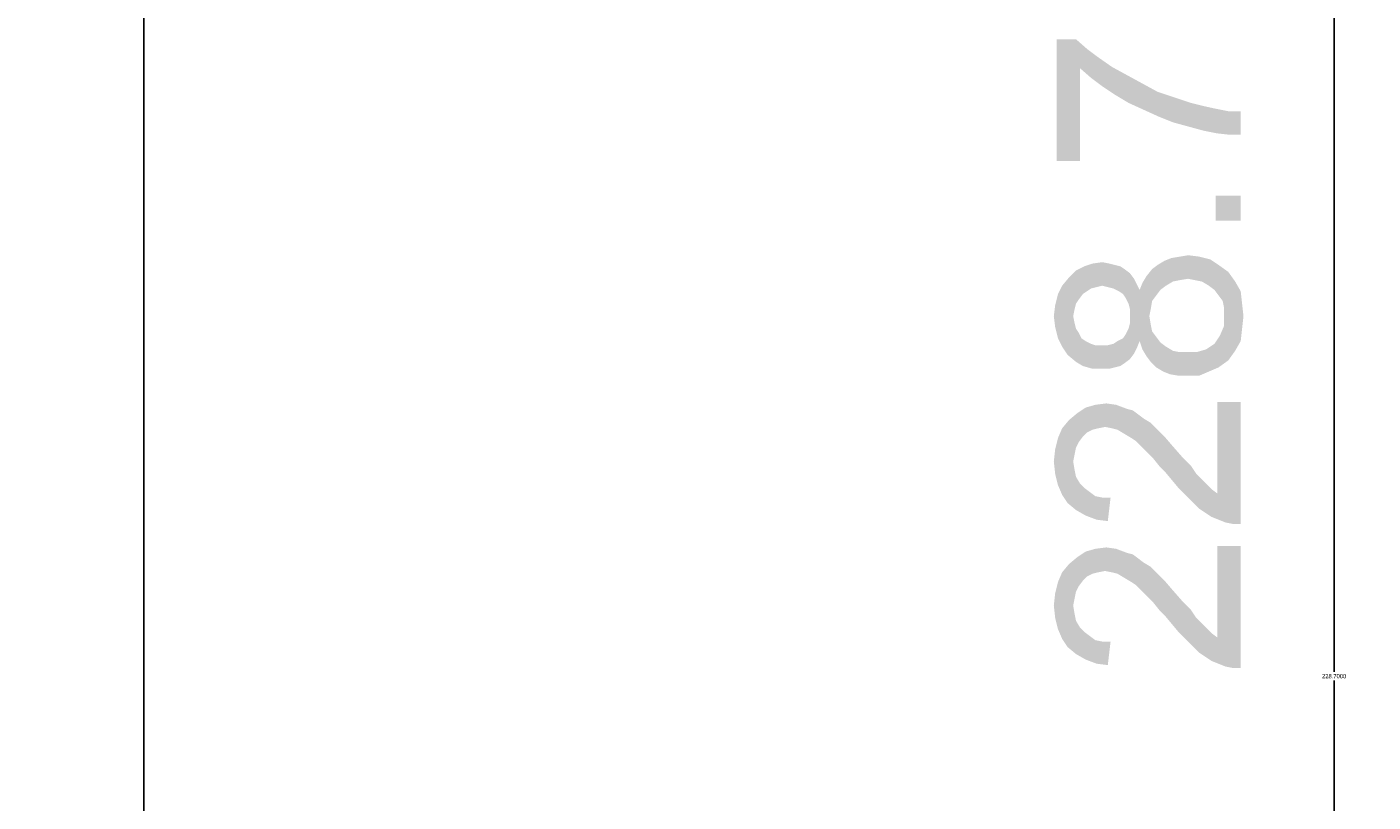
# Model space of a CAD drawing. Extents: x 0 to 1189, y 0 to 841.
# Tile 22 of 125: x 483 to 541, y 471 to 504. Entities that reach past the tile are written whole.
import ezdxf

# ---------------------------------------------------------------- set-up
doc = ezdxf.new("R2010")
doc.units = 0
doc.header["$LTSCALE"] = 65.395
doc.header["$MEASUREMENT"] = 0
doc.header["$PDMODE"] = 3
doc.header["$PDSIZE"] = 0.3125
doc.layers.get('0').update_dxf_attribs({"linetype": 'CONTINUOUS'})
doc.layers.get('Defpoints').update_dxf_attribs({"linetype": 'CONTINUOUS'})
doc.layers.add('03___PRT_ALL_CURVES', color=7, linetype='CONTINUOUS')
doc.dimstyles.get("Standard").update_dxf_attribs({"dimtxt": 0.18, "dimasz": 0.18, "dimexe": 0.18, "dimexo": 0.0625, "dimgap": 0.09, "dimtad": 0, "dimtih": 1, "dimtoh": 1, "dimdec": 4, "dimzin": 0, "dimdsep": 46, "dimtxsty": 'Standard', "dimcen": 0.09, "dimadec": 0, "dimazin": 0, "dimtfac": 1, "dimtdec": 4, "dimtofl": 0, "dimtmove": 0, "dimatfit": 3, "dimfxl": 0, "dimtolj": 1, "dimtzin": 0, "dimarcsym": 0})

# ---------------------------------------------------------------- blocks, each defined once
blk = doc.blocks.new('*D10')
at = {"color": 0, "linetype": 'Continuous', "lineweight": -2}
for p, q in [((483.418, 627.443), (539.495, 627.443)), ((539.315, 617.443), (539.315, 476.119)), ((539.315, 408.743), (539.315, 475.759)), ((483.418, 398.743), (539.495, 398.743))]:
    blk.add_line(p, q, dxfattribs=at)
at = {"color": 0, "linetype": 'Continuous'}
for points in [[(537.648, 617.443), (540.982, 617.443), (539.315, 627.443)], [(537.648, 408.743), (540.982, 408.743), (539.315, 398.743)]]:
    blk.add_solid(points, dxfattribs=at)
at = {"layer": 'Defpoints', "color": 0, "linetype": 'Continuous'}
for p in [(483.356, 627.443), (483.356, 398.743), (539.315, 398.743)]:
    blk.add_point(p, dxfattribs=at)
at = {"color": 0, "linetype": 'Continuous', "insert": (539.315, 475.939), "char_height": 0.18, "attachment_point": 5}
blk.add_mtext('\\A1;228.7000', dxfattribs=at)

msp = doc.modelspace()

# ---------------------------------------------------------------- linework, layer by layer
at = {"linetype": 'Continuous'}
for points in [[(527.43367, 503.19833), (528.2633, 503.19833), (528.44108, 497.98352)], [(527.43367, 503.19833), (528.44108, 497.98352), (527.43367, 497.98352)], [(528.44108, 501.95389), (528.44108, 497.98352), (528.2633, 503.19833)], [(528.44108, 501.95389), (528.2633, 503.19833), (528.73737, 502.78352)], [(528.73737, 502.78352), (528.91515, 501.53907), (528.44108, 501.95389)], [(528.91515, 501.53907), (528.73737, 502.78352), (529.21145, 502.42796)], [(529.21145, 502.42796), (529.38923, 501.18352), (528.91515, 501.53907)], [(529.38923, 501.18352), (529.21145, 502.42796), (529.80404, 502.01315)], [(529.80404, 502.01315), (529.92256, 500.82796), (529.38923, 501.18352)], [(529.92256, 500.82796), (529.80404, 502.01315), (530.45589, 501.65759)], [(530.45589, 501.65759), (530.51515, 500.47241), (529.92256, 500.82796)], [(530.51515, 500.47241), (530.45589, 501.65759), (531.10774, 501.30204)], [(531.10774, 501.30204), (531.167, 500.17611), (530.51515, 500.47241)], [(531.167, 500.17611), (531.10774, 501.30204), (531.7596, 500.94648)], [(531.7596, 500.94648), (531.81886, 499.87982), (531.167, 500.17611)], [(532.41145, 499.64278), (531.81886, 499.87982), (531.7596, 500.94648)], [(532.41145, 499.64278), (531.7596, 500.94648), (532.47071, 500.70944)], [(532.47071, 500.70944), (533.0633, 499.465), (532.41145, 499.64278)], [(533.0633, 499.465), (532.47071, 500.70944), (533.18182, 500.47241)], [(533.18182, 500.47241), (533.71515, 499.28722), (533.0633, 499.465)], [(533.18182, 500.47241), (533.65589, 500.35389), (533.71515, 499.28722)], [(533.71515, 499.28722), (533.65589, 500.35389), (534.18923, 500.23537)], [(534.18923, 500.23537), (534.30774, 499.1687), (533.71515, 499.28722)], [(534.30774, 499.1687), (534.18923, 500.23537), (534.78182, 500.11685)], [(534.78182, 500.11685), (534.84108, 499.10944), (534.30774, 499.1687)], [(535.31515, 499.10944), (534.84108, 499.10944), (534.78182, 500.11685)], [(535.31515, 499.10944), (534.78182, 500.11685), (535.31515, 500.11685)], [(534.24848, 496.50204), (535.31515, 495.43537), (534.24848, 495.43537)], [(535.31515, 495.43537), (534.24848, 496.50204), (535.31515, 496.50204)], [(532.70774, 492.88722), (532.35219, 493.83537), (532.70774, 493.89463)], [(533.0633, 492.94648), (532.70774, 493.89463), (533.0633, 493.95389)], [(532.70774, 493.89463), (533.0633, 492.94648), (532.70774, 492.88722)], [(533.0633, 493.95389), (533.3596, 492.88722), (533.0633, 492.94648)], [(533.3596, 492.88722), (533.0633, 493.95389), (533.53737, 493.89463)], [(533.53737, 493.89463), (533.65589, 492.82796), (533.3596, 492.88722)], [(533.95219, 492.65019), (533.65589, 492.82796), (533.53737, 493.89463)], [(533.95219, 492.65019), (533.53737, 493.89463), (534.01145, 493.77611)], [(528.2633, 491.87982), (527.967, 493.00574), (528.2633, 493.30204)], [(528.55959, 492.29463), (528.2633, 493.30204), (528.61886, 493.47982)], [(528.2633, 493.30204), (528.38181, 492.05759), (528.2633, 491.87982)], [(528.55959, 492.29463), (528.38181, 492.05759), (528.2633, 493.30204)], [(528.61886, 493.47982), (528.73737, 492.41315), (528.55959, 492.29463)], [(528.91515, 492.53167), (528.61886, 493.47982), (528.97441, 493.59833)], [(528.91515, 492.53167), (528.73737, 492.41315), (528.61886, 493.47982)], [(528.97441, 493.59833), (529.15219, 492.59093), (528.91515, 492.53167)], [(529.38923, 492.65019), (528.97441, 493.59833), (529.38923, 493.65759)], [(529.38923, 492.65019), (529.15219, 492.59093), (528.97441, 493.59833)], [(529.38923, 493.65759), (529.62626, 492.59093), (529.38923, 492.65019)], [(529.62626, 492.59093), (529.38923, 493.65759), (529.68552, 493.59833)], [(529.68552, 493.59833), (529.8633, 492.53167), (529.62626, 492.59093)], [(529.8633, 492.53167), (529.68552, 493.59833), (529.92256, 493.53907)], [(529.92256, 493.53907), (530.10034, 492.41315), (529.8633, 492.53167)], [(530.10034, 492.41315), (529.92256, 493.53907), (530.1596, 493.47982)], [(530.1596, 493.47982), (530.27811, 492.29463), (530.10034, 492.41315)], [(530.27811, 492.29463), (530.1596, 493.47982), (530.33737, 493.3613)], [(530.33737, 493.3613), (530.39664, 492.11685), (530.27811, 492.29463)], [(530.51515, 491.87982), (530.39664, 492.11685), (530.33737, 493.3613)], [(530.57441, 491.64278), (530.51515, 491.87982), (530.33737, 493.3613)], [(530.57441, 491.64278), (530.33737, 493.3613), (530.57441, 493.18352)], [(531.52256, 491.99833), (531.28553, 493.065), (531.52256, 493.3613)], [(531.70034, 492.23537), (531.52256, 493.3613), (531.7596, 493.53907)], [(531.52256, 493.3613), (531.70034, 492.23537), (531.52256, 491.99833)], [(531.7596, 493.53907), (531.87811, 492.47241), (531.70034, 492.23537)], [(531.87811, 492.47241), (531.7596, 493.53907), (532.05589, 493.71685)], [(532.05589, 493.71685), (532.11515, 492.65019), (531.87811, 492.47241)], [(532.11515, 492.65019), (532.05589, 493.71685), (532.35219, 493.83537)], [(532.35219, 493.83537), (532.41145, 492.82796), (532.11515, 492.65019)], [(532.70774, 492.88722), (532.41145, 492.82796), (532.35219, 493.83537)], [(534.01145, 493.77611), (534.18923, 492.47241), (533.95219, 492.65019)], [(534.36701, 492.23537), (534.18923, 492.47241), (534.01145, 493.77611)], [(534.36701, 492.23537), (534.01145, 493.77611), (534.36701, 493.53907)], [(534.36701, 493.53907), (534.54478, 491.99833), (534.36701, 492.23537)], [(534.60404, 491.70204), (534.54478, 491.99833), (534.36701, 493.53907)], [(534.60404, 491.70204), (534.36701, 493.53907), (534.78182, 493.24278)], [(527.90774, 489.68722), (527.67071, 492.65019), (527.967, 493.00574)], [(527.967, 493.00574), (528.2633, 489.39093), (527.90774, 489.68722)], [(527.967, 493.00574), (528.14478, 491.34648), (528.2633, 489.39093)], [(528.20404, 491.64278), (528.14478, 491.34648), (527.967, 493.00574)], [(528.2633, 491.87982), (528.20404, 491.64278), (527.967, 493.00574)], [(530.57441, 491.64278), (530.57441, 493.18352), (530.75219, 489.74648)], [(530.75219, 489.74648), (530.57441, 493.18352), (530.75219, 492.94648)], [(530.75219, 492.94648), (530.87071, 489.98352), (530.75219, 489.74648)], [(530.87071, 489.98352), (530.75219, 492.94648), (530.87071, 492.70944)], [(530.87071, 492.70944), (530.98922, 490.27982), (530.87071, 489.98352)], [(530.98922, 490.27982), (530.87071, 492.70944), (530.98922, 492.47241)], [(531.10775, 489.92426), (530.98922, 492.47241), (531.10775, 492.7687)], [(531.28553, 489.62796), (531.10775, 492.7687), (531.28553, 493.065)], [(531.10775, 492.7687), (531.28553, 489.62796), (531.10775, 489.92426)], [(531.28553, 493.065), (531.40404, 491.34648), (531.4633, 489.39093)], [(531.28553, 493.065), (531.4633, 489.39093), (531.28553, 489.62796)], [(531.4633, 491.64278), (531.40404, 491.34648), (531.28553, 493.065)], [(531.52256, 491.99833), (531.4633, 491.64278), (531.28553, 493.065)], [(534.78182, 493.24278), (534.78182, 489.45019), (534.60404, 491.70204)], [(534.78182, 493.24278), (535.07812, 489.865), (534.78182, 489.45019)], [(535.07812, 489.865), (534.78182, 493.24278), (535.07812, 492.82796)], [(535.07812, 492.82796), (535.31515, 490.27982), (535.07812, 489.865)], [(535.31515, 490.27982), (535.07812, 492.82796), (535.31515, 492.41315)], [(527.49293, 490.39833), (527.37441, 491.82056), (527.49293, 492.29463)], [(527.67071, 490.04278), (527.49293, 492.29463), (527.67071, 492.65019)], [(527.49293, 492.29463), (527.67071, 490.04278), (527.49293, 490.39833)], [(527.67071, 492.65019), (527.90774, 489.68722), (527.67071, 490.04278)], [(530.98922, 492.47241), (531.10775, 489.92426), (530.98922, 490.27982)], [(535.31515, 492.41315), (535.37441, 490.81315), (535.31515, 490.27982)], [(535.37441, 490.81315), (535.31515, 492.41315), (535.37441, 491.87982)], [(527.37441, 490.87241), (527.31515, 491.34648), (527.37441, 491.82056)], [(527.37441, 491.82056), (527.49293, 490.39833), (527.37441, 490.87241)], [(530.57441, 491.34648), (530.57441, 491.64278), (530.75219, 489.74648)], [(534.60404, 491.34648), (534.60404, 491.70204), (534.78182, 489.45019)], [(535.37441, 491.87982), (535.43367, 491.34648), (535.37441, 490.81315)], [(528.14478, 491.34648), (528.20404, 491.05019), (528.2633, 489.39093)], [(528.2633, 489.39093), (528.20404, 491.05019), (528.2633, 490.81315)], [(530.57441, 489.50944), (530.51515, 490.81315), (530.57441, 491.05019)], [(530.57441, 491.05019), (530.57441, 491.34648), (530.75219, 489.74648)], [(530.57441, 491.05019), (530.75219, 489.74648), (530.57441, 489.50944)], [(531.4633, 489.39093), (531.40404, 491.34648), (531.4633, 490.99093)], [(531.4633, 490.99093), (531.52256, 490.69463), (531.70034, 489.15389)], [(531.4633, 490.99093), (531.70034, 489.15389), (531.4633, 489.39093)], [(534.60404, 490.93167), (534.60404, 491.34648), (534.78182, 489.45019)], [(528.2633, 490.81315), (528.38181, 490.63537), (528.55959, 489.21315)], [(528.2633, 490.81315), (528.55959, 489.21315), (528.2633, 489.39093)], [(528.38181, 490.63537), (528.50034, 490.39833), (528.55959, 489.21315)], [(528.55959, 489.21315), (528.50034, 490.39833), (528.67811, 490.27982)], [(530.1596, 489.21315), (530.04108, 490.27982), (530.27811, 490.39833)], [(530.27811, 490.39833), (530.33737, 489.33167), (530.1596, 489.21315)], [(530.33737, 489.33167), (530.27811, 490.39833), (530.39664, 490.57611)], [(530.39664, 490.57611), (530.57441, 489.50944), (530.33737, 489.33167)], [(530.39664, 490.57611), (530.51515, 490.81315), (530.57441, 489.50944)], [(531.70034, 489.15389), (531.52256, 490.69463), (531.70034, 490.45759)], [(531.70034, 490.45759), (531.87811, 490.22056), (531.99663, 488.97611)], [(531.70034, 490.45759), (531.99663, 488.97611), (531.70034, 489.15389)], [(534.36701, 489.15389), (534.30774, 490.33907), (534.42626, 490.51685)], [(534.42626, 490.51685), (534.78182, 489.45019), (534.36701, 489.15389)], [(534.42626, 490.51685), (534.60404, 490.93167), (534.78182, 489.45019)], [(528.67811, 490.27982), (528.97441, 489.09463), (528.55959, 489.21315)], [(528.67811, 490.27982), (528.91515, 490.1613), (528.97441, 489.09463)], [(528.97441, 489.09463), (528.91515, 490.1613), (529.09293, 490.10204)], [(529.09293, 490.10204), (529.38923, 489.09463), (528.97441, 489.09463)], [(529.09293, 490.10204), (529.32997, 490.10204), (529.38923, 489.09463)], [(529.38923, 489.09463), (529.32997, 490.10204), (529.62626, 490.10204)], [(529.62626, 490.10204), (529.68552, 489.09463), (529.38923, 489.09463)], [(529.68552, 489.09463), (529.62626, 490.10204), (529.8633, 490.1613)], [(529.8633, 490.1613), (529.92256, 489.15389), (529.68552, 489.09463)], [(529.92256, 489.15389), (529.8633, 490.1613), (530.04108, 490.27982)], [(530.04108, 490.27982), (530.1596, 489.21315), (529.92256, 489.15389)], [(531.99663, 488.97611), (531.87811, 490.22056), (532.11515, 490.04278)], [(532.11515, 490.04278), (532.29293, 488.85759), (531.99663, 488.97611)], [(532.29293, 488.85759), (532.11515, 490.04278), (532.41145, 489.865)], [(532.41145, 489.865), (532.64848, 488.79833), (532.29293, 488.85759)], [(532.64848, 488.79833), (532.41145, 489.865), (532.70774, 489.80574)], [(533.53737, 488.79833), (533.41886, 489.80574), (533.83367, 489.92426)], [(533.83367, 489.92426), (533.95219, 488.97611), (533.53737, 488.79833)], [(533.95219, 488.97611), (533.83367, 489.92426), (534.01145, 490.04278)], [(534.01145, 490.04278), (534.36701, 489.15389), (533.95219, 488.97611)], [(534.01145, 490.04278), (534.18923, 490.1613), (534.36701, 489.15389)], [(534.18923, 490.1613), (534.30774, 490.33907), (534.36701, 489.15389)], [(532.70774, 489.80574), (533.00404, 488.79833), (532.64848, 488.79833)], [(533.00404, 488.79833), (532.70774, 489.80574), (533.00404, 489.80574)], [(533.00404, 489.80574), (533.41886, 489.80574), (533.53737, 488.79833)], [(533.00404, 489.80574), (533.53737, 488.79833), (533.00404, 488.79833)], [(528.97441, 486.48722), (528.67811, 487.43537), (529.09293, 487.55389)], [(529.09293, 487.55389), (529.21145, 486.54648), (528.97441, 486.48722)], [(529.50774, 486.60574), (529.09293, 487.55389), (529.567, 487.61315)], [(529.50774, 486.60574), (529.21145, 486.54648), (529.09293, 487.55389)], [(529.567, 487.61315), (529.80404, 486.54648), (529.50774, 486.60574)], [(529.80404, 486.54648), (529.567, 487.61315), (529.98182, 487.55389)], [(529.98182, 487.55389), (530.04108, 486.48722), (529.80404, 486.54648)], [(530.33737, 486.30944), (530.04108, 486.48722), (529.98182, 487.55389)], [(530.33737, 486.30944), (529.98182, 487.55389), (530.45589, 487.37611)], [(534.30774, 483.7613), (534.30774, 487.67241), (534.6633, 482.51685)], [(534.9596, 482.45759), (534.6633, 482.51685), (534.30774, 487.67241)], [(535.31515, 482.45759), (534.9596, 482.45759), (534.30774, 487.67241)], [(535.31515, 482.45759), (534.30774, 487.67241), (535.31515, 487.67241)], [(528.2633, 485.71685), (527.967, 486.90204), (528.32256, 487.19833)], [(528.32256, 487.19833), (528.38182, 485.95389), (528.2633, 485.71685)], [(528.5596, 486.19093), (528.32256, 487.19833), (528.67811, 487.43537)], [(528.5596, 486.19093), (528.38182, 485.95389), (528.32256, 487.19833)], [(528.67811, 487.43537), (528.73737, 486.3687), (528.5596, 486.19093)], [(528.97441, 486.48722), (528.73737, 486.3687), (528.67811, 487.43537)], [(530.45589, 487.37611), (530.63367, 486.13167), (530.33737, 486.30944)], [(530.63367, 486.13167), (530.45589, 487.37611), (530.69293, 487.31685)], [(530.69293, 487.31685), (530.81145, 486.01315), (530.63367, 486.13167)], [(530.81145, 486.01315), (530.69293, 487.31685), (530.92997, 487.13907)], [(530.92997, 487.13907), (530.98923, 485.83537), (530.81145, 486.01315)], [(531.167, 485.65759), (530.98923, 485.83537), (530.92997, 487.13907)], [(531.167, 485.65759), (530.92997, 487.13907), (531.167, 486.9613)], [(531.167, 486.9613), (531.34478, 485.47982), (531.167, 485.65759)], [(531.34478, 485.47982), (531.167, 486.9613), (531.4633, 486.78352)], [(527.6707, 483.70204), (527.49293, 486.13167), (527.6707, 486.54648)], [(527.90774, 483.34648), (527.6707, 486.54648), (527.967, 486.90204)], [(527.6707, 486.54648), (527.90774, 483.34648), (527.6707, 483.70204)], [(527.967, 486.90204), (528.2633, 483.05019), (527.90774, 483.34648)], [(527.967, 486.90204), (528.14478, 485.12426), (528.2633, 483.05019)], [(528.20404, 485.42056), (528.14478, 485.12426), (527.967, 486.90204)], [(528.2633, 485.71685), (528.20404, 485.42056), (527.967, 486.90204)], [(531.4633, 486.78352), (531.58182, 485.24278), (531.34478, 485.47982)], [(531.58182, 485.24278), (531.4633, 486.78352), (531.70034, 486.54648)], [(531.70034, 486.54648), (531.81886, 484.94648), (531.58182, 485.24278)], [(532.0559, 484.70944), (531.81886, 484.94648), (531.70034, 486.54648)], [(532.0559, 484.70944), (531.70034, 486.54648), (532.0559, 486.19093)], [(527.49293, 484.11685), (527.37441, 485.65759), (527.49293, 486.13167)], [(527.49293, 486.13167), (527.6707, 483.70204), (527.49293, 484.11685)], [(532.0559, 486.19093), (532.35219, 484.35389), (532.0559, 484.70944)], [(532.35219, 484.35389), (532.0559, 486.19093), (532.41145, 485.77611)], [(527.37441, 484.59093), (527.31515, 485.12426), (527.37441, 485.65759)], [(527.37441, 485.65759), (527.49293, 484.11685), (527.37441, 484.59093)], [(532.41145, 485.77611), (532.64848, 483.99833), (532.35219, 484.35389)], [(532.64848, 483.99833), (532.41145, 485.77611), (532.82626, 485.30204)], [(532.82626, 485.30204), (533.00404, 483.64278), (532.64848, 483.99833)], [(533.00404, 483.64278), (532.82626, 485.30204), (533.18182, 484.94648)], [(528.14478, 485.12426), (528.20404, 484.7687), (528.2633, 483.05019)], [(528.2633, 483.05019), (528.20404, 484.7687), (528.2633, 484.47241)], [(533.18182, 484.94648), (533.30034, 483.34648), (533.00404, 483.64278)], [(533.30034, 483.34648), (533.18182, 484.94648), (533.41886, 484.59093)], [(528.2633, 484.47241), (528.44108, 484.17611), (528.67811, 482.81315)], [(528.2633, 484.47241), (528.67811, 482.81315), (528.2633, 483.05019)], [(528.44108, 484.17611), (528.61886, 483.99833), (528.67811, 482.81315)], [(533.41886, 484.59093), (533.53737, 483.10944), (533.30034, 483.34648)], [(533.53737, 483.10944), (533.41886, 484.59093), (533.65589, 484.35389)], [(533.65589, 484.35389), (534.0707, 482.75389), (533.53737, 483.10944)], [(533.65589, 484.35389), (533.83367, 484.17611), (534.0707, 482.75389)], [(534.0707, 482.75389), (533.83367, 484.17611), (534.0707, 483.93907)], [(528.67811, 482.81315), (528.61886, 483.99833), (528.85589, 483.82056)], [(528.85589, 483.82056), (529.15219, 482.63537), (528.67811, 482.81315)], [(528.85589, 483.82056), (529.09293, 483.64278), (529.15219, 482.63537)], [(529.15219, 482.63537), (529.09293, 483.64278), (529.38923, 483.58352)], [(529.38923, 483.58352), (529.62626, 482.57611), (529.15219, 482.63537)], [(529.62626, 482.57611), (529.38923, 483.58352), (529.74478, 483.58352)], [(534.0707, 483.93907), (534.30774, 483.7613), (534.6633, 482.51685)], [(534.0707, 483.93907), (534.6633, 482.51685), (534.0707, 482.75389)], [(528.5596, 480.02796), (528.32256, 481.03537), (528.67811, 481.27241)], [(528.67811, 481.27241), (528.73737, 480.20574), (528.5596, 480.02796)], [(528.97441, 480.32426), (528.67811, 481.27241), (529.09293, 481.39093)], [(528.97441, 480.32426), (528.73737, 480.20574), (528.67811, 481.27241)], [(529.09293, 481.39093), (529.21145, 480.38352), (528.97441, 480.32426)], [(529.50774, 480.44278), (529.09293, 481.39093), (529.567, 481.45019)], [(529.50774, 480.44278), (529.21145, 480.38352), (529.09293, 481.39093)], [(529.567, 481.45019), (529.80404, 480.38352), (529.50774, 480.44278)], [(529.80404, 480.38352), (529.567, 481.45019), (529.98182, 481.39093)], [(529.98182, 481.39093), (530.04108, 480.32426), (529.80404, 480.38352)], [(530.33737, 480.14648), (530.04108, 480.32426), (529.98182, 481.39093)], [(530.33737, 480.14648), (529.98182, 481.39093), (530.45589, 481.21315)], [(530.45589, 481.21315), (530.63367, 479.9687), (530.33737, 480.14648)], [(530.63367, 479.9687), (530.45589, 481.21315), (530.69293, 481.15389)], [(534.30774, 477.59833), (534.30774, 481.50944), (534.6633, 476.35389)], [(534.9596, 476.29463), (534.6633, 476.35389), (534.30774, 481.50944)], [(535.31515, 476.29463), (534.9596, 476.29463), (534.30774, 481.50944)], [(535.31515, 476.29463), (534.30774, 481.50944), (535.31515, 481.50944)], [(527.90774, 477.18352), (527.6707, 480.38352), (527.967, 480.73907)], [(527.967, 480.73907), (528.2633, 476.88722), (527.90774, 477.18352)], [(528.2633, 479.55389), (527.967, 480.73907), (528.32256, 481.03537)], [(527.967, 480.73907), (528.14478, 478.9613), (528.2633, 476.88722)], [(528.20404, 479.25759), (528.14478, 478.9613), (527.967, 480.73907)], [(528.2633, 479.55389), (528.20404, 479.25759), (527.967, 480.73907)], [(528.32256, 481.03537), (528.38182, 479.79093), (528.2633, 479.55389)], [(528.5596, 480.02796), (528.38182, 479.79093), (528.32256, 481.03537)], [(530.69293, 481.15389), (530.81145, 479.85019), (530.63367, 479.9687)], [(530.81145, 479.85019), (530.69293, 481.15389), (530.92997, 480.97611)], [(530.92997, 480.97611), (530.98923, 479.67241), (530.81145, 479.85019)], [(531.167, 479.49463), (530.98923, 479.67241), (530.92997, 480.97611)], [(531.167, 479.49463), (530.92997, 480.97611), (531.167, 480.79833)], [(531.167, 480.79833), (531.34478, 479.31685), (531.167, 479.49463)], [(531.34478, 479.31685), (531.167, 480.79833), (531.4633, 480.62056)], [(531.4633, 480.62056), (531.58182, 479.07982), (531.34478, 479.31685)], [(531.58182, 479.07982), (531.4633, 480.62056), (531.70034, 480.38352)], [(527.6707, 477.53907), (527.49293, 479.9687), (527.6707, 480.38352)], [(527.6707, 480.38352), (527.90774, 477.18352), (527.6707, 477.53907)], [(531.70034, 480.38352), (531.81886, 478.78352), (531.58182, 479.07982)], [(532.0559, 478.54648), (531.81886, 478.78352), (531.70034, 480.38352)], [(532.0559, 478.54648), (531.70034, 480.38352), (532.0559, 480.02796)], [(532.0559, 480.02796), (532.35219, 478.19093), (532.0559, 478.54648)], [(532.35219, 478.19093), (532.0559, 480.02796), (532.41145, 479.61315)], [(527.37441, 478.42796), (527.31515, 478.9613), (527.37441, 479.49463)], [(527.49293, 477.95389), (527.37441, 479.49463), (527.49293, 479.9687)], [(527.37441, 479.49463), (527.49293, 477.95389), (527.37441, 478.42796)], [(527.49293, 479.9687), (527.6707, 477.53907), (527.49293, 477.95389)], [(532.41145, 479.61315), (532.64848, 477.83537), (532.35219, 478.19093)], [(532.64848, 477.83537), (532.41145, 479.61315), (532.82626, 479.13907)], [(528.14478, 478.9613), (528.20404, 478.60574), (528.2633, 476.88722)], [(532.82626, 479.13907), (533.00404, 477.47982), (532.64848, 477.83537)], [(533.00404, 477.47982), (532.82626, 479.13907), (533.18182, 478.78352)], [(528.2633, 476.88722), (528.20404, 478.60574), (528.2633, 478.30944)], [(528.2633, 478.30944), (528.44108, 478.01315), (528.67811, 476.65019)], [(528.2633, 478.30944), (528.67811, 476.65019), (528.2633, 476.88722)], [(533.18182, 478.78352), (533.30034, 477.18352), (533.00404, 477.47982)], [(533.30034, 477.18352), (533.18182, 478.78352), (533.41886, 478.42796)], [(533.41886, 478.42796), (533.53737, 476.94648), (533.30034, 477.18352)], [(533.53737, 476.94648), (533.41886, 478.42796), (533.65589, 478.19093)], [(528.44108, 478.01315), (528.61886, 477.83537), (528.67811, 476.65019)], [(528.67811, 476.65019), (528.61886, 477.83537), (528.85589, 477.65759)], [(533.65589, 478.19093), (534.0707, 476.59093), (533.53737, 476.94648)], [(533.65589, 478.19093), (533.83367, 478.01315), (534.0707, 476.59093)], [(534.0707, 476.59093), (533.83367, 478.01315), (534.0707, 477.77611)], [(534.0707, 477.77611), (534.30774, 477.59833), (534.6633, 476.35389)], [(534.0707, 477.77611), (534.6633, 476.35389), (534.0707, 476.59093)], [(528.85589, 477.65759), (529.15219, 476.47241), (528.67811, 476.65019)], [(528.85589, 477.65759), (529.09293, 477.47982), (529.15219, 476.47241)], [(529.15219, 476.47241), (529.09293, 477.47982), (529.38923, 477.42056)], [(529.38923, 477.42056), (529.62626, 476.41315), (529.15219, 476.47241)], [(529.62626, 476.41315), (529.38923, 477.42056), (529.74478, 477.42056)]]:
    msp.add_solid(points, dxfattribs=at)
at = {"layer": '03___PRT_ALL_CURVES', "linetype": 'Continuous'}
msp.add_line((488.35584, 622.44298), (488.35584, 403.74298), dxfattribs=at)

# ---------------------------------------------------------------- dimensions: what is measured, and where the dimension line sits
at = {"linetype": 'Continuous'}
dim = msp.add_linear_dim(base=(539.31515, 398.74298), p1=(483.35584, 627.44298), p2=(483.35584, 398.74298), angle=270, dimstyle='Standard', override={"dimasz": 10}, dxfattribs=at)
dim.commit()
dim.dimension.update_dxf_attribs({"geometry": '*D10', "text_midpoint": (539.31515, 475.93907), "dimtype": 160})

doc.saveas('drawing.dxf')
